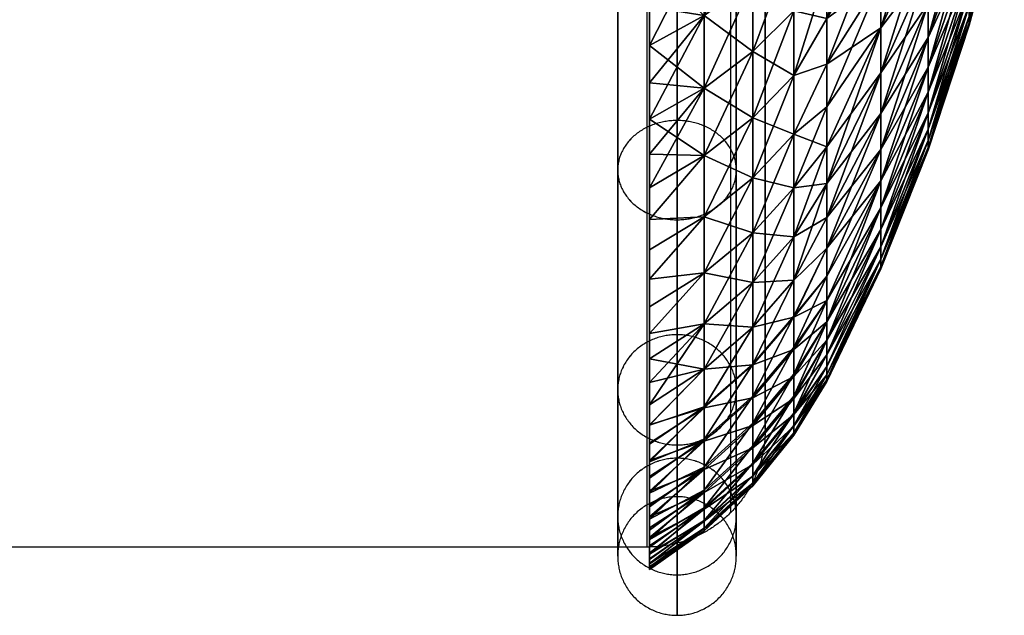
# Model space of a CAD drawing. Header units: millimetres. Extents: x -18993 to -17472, y -301 to 520.
# Tile 42 of 71: x -17519 to -17477, y 152 to 178. Entities that reach past the tile are written whole.
import ezdxf

# ---------------------------------------------------------------- set-up
doc = ezdxf.new("R2010")
doc.units = ezdxf.units.MM
for name, color, linetype, true_color in [('B', 7, 'Continuous', 0x1a1a1a), ('Calque 02', 7, 'Continuous', 0x343434), ('Calque 04', 7, 'Continuous', 0x4d4d4d)]:
    doc.layers.add(name, color=color, linetype=linetype, true_color=true_color)

msp = doc.modelspace()

# ---------------------------------------------------------------- linework, layer by layer
at = {"layer": 'Calque 02', "extrusion": (-1, 0, 0)}
for centre, radius in [((-255.284, 10502.673, 17489.015), 98.536), ((-255.284, 10502.673, 17487.551), 95)]:
    msp.add_arc(centre, radius, 0, 90, dxfattribs=at)
at = {"layer": 'Calque 02', "extrusion": (1, 0, 0)}
for centre, radius in [((255.284, 10502.673, -17489.015), 98.536), ((255.284, 10502.673, -17487.551), 95)]:
    msp.add_arc(centre, radius, 180, 270, dxfattribs=at)
at = {"layer": 'Calque 02'}
for points in [[(-17487.551, 510.284, 10502.673), (-17487.551, 335.284, 10502.673), (-17487.551, 160.284, 10502.673)], [(-17492.551, 155.284, 10502.673), (-17940.051, 155.284, 10502.673), (-18387.551, 155.284, 10502.673)]]:
    msp.add_open_spline(points, degree=2, dxfattribs=at)
for points, weights in [([(-17492.551, 155.284, 10502.673), (-17492.551, 155.284, 10602.673), (-17492.551, 255.284, 10602.673)], [1, 0.707106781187, 1]), ([(-17492.551, 155.284, 10502.673), (-17492.551, 155.284, 10402.673), (-17492.551, 255.284, 10402.673)], [1, 0.707106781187, 1]), ([(-17487.551, 160.284, 10502.673), (-17487.551, 155.284, 10502.673), (-17492.551, 155.284, 10502.673)], [1, 0.707106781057, 1])]:
    msp.add_rational_spline(points, weights, degree=2, dxfattribs=at)
at = {"layer": 'Calque 04'}
for points in [[(-17493.801, 255.225, 10602.703), (-17493.801, 249.106, 10602.703), (-17493.801, 236.5, 10601.546), (-17493.801, 217.805, 10596.171), (-17493.801, 199.826, 10586.857), (-17493.801, 183.783, 10573.826), (-17493.801, 170.751, 10557.783), (-17493.801, 161.437, 10539.805), (-17493.801, 156.062, 10521.107), (-17493.801, 154.344, 10502.384), (-17493.801, 156.062, 10483.659), (-17493.801, 161.437, 10464.964), (-17493.801, 170.751, 10446.985), (-17493.801, 183.783, 10430.942), (-17493.801, 199.826, 10417.91), (-17493.801, 217.804, 10408.597), (-17493.801, 236.501, 10403.221), (-17493.801, 249.105, 10402.064), (-17493.801, 255.225, 10402.065)], [(-17491.289, 255.225, 10600.191), (-17491.289, 249.26, 10600.191), (-17491.289, 236.969, 10599.063), (-17491.289, 218.742, 10593.823), (-17491.289, 201.213, 10584.742), (-17491.289, 185.572, 10572.037), (-17491.289, 172.866, 10556.395), (-17491.289, 163.786, 10538.868), (-17491.289, 158.545, 10520.639), (-17491.289, 156.87, 10502.384), (-17491.289, 158.545, 10484.128), (-17491.289, 163.786, 10465.901), (-17491.289, 172.867, 10448.372), (-17491.289, 185.572, 10432.731), (-17491.289, 201.213, 10420.026), (-17491.289, 218.741, 10410.945), (-17491.289, 236.97, 10405.704), (-17491.289, 249.258, 10404.576), (-17491.289, 255.225, 10404.577)], [(-17491.289, 255.225, 10605.215), (-17491.289, 248.953, 10605.215), (-17491.289, 236.031, 10604.029), (-17491.289, 216.868, 10598.52), (-17491.289, 198.438, 10588.972), (-17491.289, 181.994, 10575.615), (-17491.289, 168.636, 10559.17), (-17491.289, 159.089, 10540.742), (-17491.289, 153.579, 10521.576), (-17491.289, 151.818, 10502.384), (-17491.289, 153.579, 10483.19), (-17491.289, 159.089, 10464.027), (-17491.289, 168.636, 10445.598), (-17491.289, 181.994, 10429.153), (-17491.289, 198.439, 10415.795), (-17491.289, 216.867, 10406.248), (-17491.289, 236.032, 10400.738), (-17491.289, 248.952, 10399.552), (-17491.289, 255.225, 10399.553)], [(-17488.777, 255.225, 10602.703), (-17488.777, 249.106, 10602.703), (-17488.777, 236.5, 10601.546), (-17488.777, 217.805, 10596.171), (-17488.777, 199.826, 10586.857), (-17488.777, 183.783, 10573.826), (-17488.777, 170.751, 10557.783), (-17488.777, 161.437, 10539.805), (-17488.777, 156.062, 10521.107), (-17488.777, 154.344, 10502.384), (-17488.777, 156.062, 10483.659), (-17488.777, 161.437, 10464.964), (-17488.777, 170.751, 10446.985), (-17488.777, 183.783, 10430.942), (-17488.777, 199.826, 10417.91), (-17488.777, 217.804, 10408.597), (-17488.777, 236.501, 10403.221), (-17488.777, 249.105, 10402.064), (-17488.777, 255.225, 10402.065)]]:
    msp.add_open_spline(points, degree=3, knots=[0, 0, 0, 0, 18.685998, 38.494699, 59.12968, 80.204108, 101.278536, 121.913517, 141.722218, 160.408216, 179.094214, 198.902914, 219.537895, 240.612323, 261.686751, 282.321732, 302.130433, 320.816431, 320.816431, 320.816431, 320.816431], dxfattribs=at)
for points in [[(-17491.289, 173.361, 10555.905), (-17488.777, 173.361, 10555.905), (-17488.777, 171.258, 10557.279), (-17488.777, 169.156, 10558.654), (-17491.289, 169.156, 10558.654), (-17493.801, 169.156, 10558.654), (-17493.801, 171.258, 10557.279), (-17493.801, 173.361, 10555.905), (-17491.289, 173.361, 10555.905)], [(-17491.289, 173.361, 10448.863), (-17488.777, 173.361, 10448.863), (-17488.777, 171.258, 10447.488), (-17488.777, 169.155, 10446.114), (-17491.289, 169.155, 10446.114), (-17493.801, 169.155, 10446.114), (-17493.801, 171.258, 10447.488), (-17493.801, 173.361, 10448.863), (-17491.289, 173.361, 10448.863)], [(-17491.289, 164.285, 10538.386), (-17488.777, 164.285, 10538.386), (-17488.777, 161.949, 10539.311), (-17488.777, 159.614, 10540.236), (-17491.289, 159.614, 10540.236), (-17493.801, 159.614, 10540.236), (-17493.801, 161.949, 10539.311), (-17493.801, 164.285, 10538.386), (-17491.289, 164.285, 10538.386)], [(-17491.289, 164.285, 10466.382), (-17488.777, 164.285, 10466.382), (-17488.777, 161.949, 10465.457), (-17488.777, 159.613, 10464.532), (-17491.289, 159.613, 10464.532), (-17493.801, 159.613, 10464.532), (-17493.801, 161.949, 10465.457), (-17493.801, 164.285, 10466.382), (-17491.289, 164.285, 10466.382)], [(-17491.289, 159.051, 10484.586), (-17488.777, 159.051, 10484.586), (-17488.777, 156.58, 10484.129), (-17488.777, 154.11, 10483.672), (-17491.289, 154.11, 10483.672), (-17493.801, 154.11, 10483.672), (-17493.801, 156.58, 10484.129), (-17493.801, 159.051, 10484.586), (-17491.289, 159.051, 10484.586)], [(-17491.289, 159.05, 10520.181), (-17488.777, 159.05, 10520.181), (-17488.777, 156.58, 10520.638), (-17488.777, 154.11, 10521.095), (-17491.289, 154.11, 10521.095), (-17493.801, 154.11, 10521.095), (-17493.801, 156.58, 10520.638), (-17493.801, 159.05, 10520.181), (-17491.289, 159.05, 10520.181)], [(-17491.289, 157.418, 10502.384), (-17488.777, 157.418, 10502.384), (-17488.777, 154.906, 10502.384), (-17488.777, 152.394, 10502.384), (-17491.289, 152.394, 10502.384), (-17493.801, 152.394, 10502.384), (-17493.801, 154.906, 10502.384), (-17493.801, 157.418, 10502.384), (-17491.289, 157.418, 10502.384)]]:
    msp.add_rational_spline(points, [1, 0.707106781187, 1, 0.707106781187, 1, 0.707106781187, 1, 0.707106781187, 1], degree=2, knots=[0, 0, 0, 5.991905, 5.991905, 11.98381, 11.98381, 17.975715, 17.975715, 23.96762, 23.96762, 23.96762], dxfattribs=at)

# ---------------------------------------------------------------- meshes
at = {"layer": 'B'}
mesh = msp.add_polyface(dxfattribs=at)
corners = [(-17492.457, 196.855, 10503.212), (-17492.457, 154.452, 10498.54), (-17492.457, 154.369, 10500.876), (-17490.137, 162.822, 10539.127), (-17488.083, 166.494, 10542.868), (-17490.137, 164.751, 10543.662), (-17488.083, 163.043, 10534.194), (-17486.342, 166.589, 10537.636), (-17488.083, 164.603, 10538.422), (-17490.137, 161.231, 10534.814), (-17488.083, 161.684, 10529.897), (-17486.342, 163.736, 10529.301), (-17486.342, 165.064, 10533.502), (-17490.137, 159.845, 10530.431), (-17488.083, 160.529, 10525.54), (-17486.342, 162.606, 10525.042), (-17490.137, 158.667, 10525.988), (-17488.083, 159.581, 10521.135), (-17486.342, 161.679, 10520.734), (-17488.083, 158.841, 10516.689), (-17486.342, 160.956, 10516.388), (-17488.083, 159.484, 10485.807), (-17486.342, 161.584, 10486.196), (-17486.342, 160.902, 10490.419), (-17488.083, 160.438, 10481.268), (-17486.342, 162.517, 10481.758), (-17488.083, 161.611, 10476.781), (-17490.137, 159.771, 10476.251), (-17488.083, 163.001, 10472.355), (-17486.342, 163.664, 10477.371), (-17490.137, 161.188, 10471.738), (-17488.083, 164.603, 10468.003), (-17486.342, 165.022, 10473.044), (-17490.137, 162.822, 10467.298), (-17490.137, 164.751, 10462.763), (-17492.457, 162.259, 10542.045), (-17492.457, 161.307, 10539.727), (-17492.457, 160.449, 10537.48), (-17492.457, 164.336, 10546.604), (-17492.457, 163.268, 10544.338), (-17492.457, 159.645, 10535.213), (-17492.457, 159.689, 10471.083), (-17492.457, 160.472, 10468.881), (-17492.457, 162.258, 10464.38), (-17492.457, 163.268, 10462.087), (-17492.457, 164.336, 10459.82), (-17492.457, 161.307, 10466.698)]
mesh.append_faces([[corners[k] for k in face] for face in [(0, 1, 2, 2), (3, 4, 5, 5), (6, 7, 8, 8), (9, 6, 8, 8), (9, 8, 3, 3), (10, 11, 12, 12), (10, 12, 6, 6), (13, 10, 6, 6), (13, 6, 9, 9), (14, 15, 11, 11), (14, 11, 10, 10), (16, 14, 10, 10), (17, 18, 15, 15), (17, 15, 14, 14), (19, 20, 18, 18), (21, 22, 23, 23), (24, 25, 22, 22), (26, 25, 24, 24), (27, 26, 24, 24), (28, 29, 26, 26), (30, 28, 26, 26), (30, 26, 27, 27), (31, 32, 28, 28), (33, 31, 28, 28), (33, 28, 30, 30), (34, 31, 33, 33), (5, 35, 36, 36), (5, 36, 3, 3), (3, 36, 37, 37), (3, 37, 9, 9), (5, 38, 39, 39), (40, 9, 37, 37), (35, 5, 39, 39), (30, 41, 42, 42), (30, 42, 33, 33), (33, 43, 44, 44), (33, 44, 34, 34), (34, 44, 45, 45), (43, 33, 46, 46), (42, 46, 33, 33)]])
mesh = msp.add_polyface(dxfattribs=at)
corners = [(-17492.457, 155.998, 10521.263), (-17492.457, 196.855, 10528.508), (-17492.457, 155.611, 10519.027), (-17492.457, 156.464, 10523.622), (-17492.457, 155.275, 10516.783), (-17492.457, 196.855, 10503.212), (-17492.457, 154.576, 10510.014), (-17492.457, 154.757, 10512.276), (-17492.457, 154.99, 10514.532), (-17492.457, 154.446, 10507.749), (-17492.457, 156.988, 10525.97), (-17492.457, 157.568, 10528.304), (-17492.457, 154.368, 10505.481), (-17492.457, 155.03, 10491.554), (-17492.457, 154.782, 10493.878), (-17492.457, 155.332, 10489.236), (-17492.457, 196.855, 10477.917), (-17492.457, 156.099, 10484.626), (-17492.457, 155.688, 10486.927), (-17492.457, 156.564, 10482.336), (-17492.457, 157.082, 10480.057), (-17492.457, 154.452, 10498.54), (-17492.457, 154.59, 10496.207), (-17490.137, 164.751, 10543.662), (-17488.083, 166.494, 10542.868), (-17488.083, 168.608, 10547.213), (-17490.137, 166.907, 10548.094), (-17488.083, 164.603, 10538.422), (-17486.342, 166.589, 10537.636), (-17486.342, 168.438, 10541.983), (-17490.137, 162.822, 10539.127), (-17488.083, 163.043, 10534.194), (-17486.342, 165.064, 10533.502), (-17488.083, 164.603, 10468.003), (-17486.342, 166.589, 10468.789), (-17486.342, 165.022, 10473.044), (-17488.083, 166.494, 10463.557), (-17486.342, 168.438, 10464.442), (-17490.137, 164.751, 10462.763), (-17488.083, 168.608, 10459.212), (-17490.137, 166.907, 10458.331), (-17490.137, 169.284, 10454.014), (-17492.457, 165.46, 10548.843), (-17492.457, 164.336, 10546.604), (-17490.137, 169.284, 10552.411), (-17492.457, 167.877, 10553.233), (-17492.457, 166.641, 10551.054), (-17492.457, 164.336, 10459.82), (-17492.457, 165.46, 10457.581), (-17492.457, 166.641, 10455.371), (-17492.457, 167.877, 10453.192)]
mesh.append_faces([[corners[k] for k in face] for face in [(0, 1, 2, 2), (1, 0, 3, 3), (1, 4, 2, 2), (5, 6, 7, 7), (4, 5, 8, 8), (5, 9, 6, 6), (1, 3, 10, 10), (11, 1, 10, 10), (5, 12, 9, 9), (5, 13, 14, 14), (5, 15, 13, 13), (16, 17, 18, 18), (19, 16, 20, 20), (17, 16, 19, 19), (16, 18, 15, 15), (21, 5, 22, 22), (23, 24, 25, 25), (23, 25, 26, 26), (27, 28, 29, 29), (27, 29, 24, 24), (30, 27, 24, 24), (31, 32, 28, 28), (33, 34, 35, 35), (36, 37, 34, 34), (36, 34, 33, 33), (38, 36, 33, 33), (39, 37, 36, 36), (40, 39, 36, 36), (40, 36, 38, 38), (41, 39, 40, 40), (26, 42, 43, 43), (26, 43, 23, 23), (44, 45, 46, 46), (44, 46, 26, 26), (42, 26, 46, 46), (38, 47, 40, 40), (40, 48, 49, 49), (40, 49, 41, 41), (48, 40, 47, 47), (50, 41, 49, 49)]])
mesh = msp.add_polyface(dxfattribs=at)
corners = [(-17492.457, 166.641, 10551.054), (-17492.457, 196.855, 10553.804), (-17492.457, 165.46, 10548.843), (-17492.457, 164.336, 10546.604), (-17492.457, 163.268, 10544.338), (-17492.457, 196.855, 10528.508), (-17492.457, 161.307, 10539.727), (-17492.457, 162.259, 10542.045), (-17492.457, 159.645, 10535.213), (-17492.457, 160.449, 10537.48), (-17492.457, 158.897, 10532.927), (-17492.457, 196.855, 10477.917), (-17492.457, 158.959, 10473.303), (-17492.457, 158.28, 10475.539), (-17492.457, 159.689, 10471.083), (-17492.457, 163.268, 10462.087), (-17492.457, 162.258, 10464.38), (-17492.457, 161.307, 10466.698), (-17492.457, 164.336, 10459.82), (-17492.457, 196.855, 10452.621), (-17492.457, 165.46, 10457.581), (-17488.083, 170.938, 10551.446), (-17486.342, 172.782, 10550.369), (-17486.342, 175.266, 10554.386), (-17488.083, 173.479, 10555.555), (-17490.137, 169.284, 10552.411), (-17490.137, 171.876, 10556.603), (-17488.083, 168.608, 10547.213), (-17486.342, 170.504, 10546.23), (-17490.137, 166.907, 10548.094), (-17488.083, 166.494, 10542.868), (-17486.342, 168.438, 10541.983), (-17488.083, 170.938, 10454.979), (-17486.342, 170.504, 10460.194), (-17488.083, 168.608, 10459.212), (-17490.137, 169.284, 10454.014), (-17488.083, 173.479, 10450.87), (-17486.342, 172.782, 10456.056), (-17490.137, 171.876, 10449.822), (-17490.137, 174.738, 10445.682), (-17490.137, 174.738, 10560.743), (-17492.457, 171.94, 10559.618), (-17492.457, 170.512, 10557.495), (-17492.457, 169.167, 10555.381), (-17492.457, 173.422, 10561.704), (-17492.457, 167.877, 10553.233), (-17492.457, 171.94, 10446.806), (-17492.457, 173.422, 10444.721), (-17492.457, 167.877, 10453.192), (-17492.457, 169.167, 10451.044), (-17492.457, 170.512, 10448.93)]
mesh.append_faces([[corners[k] for k in face] for face in [(0, 1, 2, 2), (2, 1, 3, 3), (1, 4, 3, 3), (5, 6, 7, 7), (5, 7, 4, 4), (5, 8, 9, 9), (8, 5, 10, 10), (11, 12, 13, 13), (11, 14, 12, 12), (11, 15, 16, 16), (11, 16, 17, 17), (18, 19, 20, 20), (15, 19, 18, 18), (21, 22, 23, 23), (21, 23, 24, 24), (25, 21, 24, 24), (25, 24, 26, 26), (27, 28, 22, 22), (27, 22, 21, 21), (29, 27, 21, 21), (29, 21, 25, 25), (30, 31, 28, 28), (30, 28, 27, 27), (32, 33, 34, 34), (35, 32, 34, 34), (36, 37, 32, 32), (38, 36, 32, 32), (38, 32, 35, 35), (39, 36, 38, 38), (40, 41, 42, 42), (40, 42, 26, 26), (26, 42, 43, 43), (41, 40, 44, 44), (43, 25, 26, 26), (45, 25, 43, 43), (38, 46, 47, 47), (35, 48, 49, 49), (35, 49, 38, 38), (38, 49, 50, 50), (46, 38, 50, 50)]])
mesh = msp.add_polyface(dxfattribs=at)
corners = [(-17492.457, 173.422, 10561.704), (-17492.457, 196.855, 10553.804), (-17492.457, 171.94, 10559.618), (-17492.457, 170.512, 10557.495), (-17492.457, 169.167, 10555.381), (-17492.457, 166.641, 10551.054), (-17492.457, 167.877, 10553.233), (-17492.457, 174.957, 10563.751), (-17492.457, 154.757, 10512.276), (-17492.457, 154.99, 10514.532), (-17492.457, 196.855, 10503.212), (-17492.457, 160.449, 10537.48), (-17492.457, 161.307, 10539.727), (-17492.457, 196.855, 10528.508), (-17492.457, 158.205, 10530.624), (-17492.457, 158.897, 10532.927), (-17492.457, 157.568, 10528.304), (-17492.457, 163.268, 10544.338), (-17492.457, 155.275, 10516.783), (-17492.457, 154.342, 10503.212), (-17492.457, 154.368, 10505.481), (-17492.457, 154.782, 10493.878), (-17492.457, 154.59, 10496.207), (-17492.457, 158.28, 10475.539), (-17492.457, 157.655, 10477.791), (-17492.457, 196.855, 10477.917), (-17492.457, 161.307, 10466.698), (-17492.457, 160.472, 10468.881), (-17492.457, 159.689, 10471.083), (-17492.457, 157.082, 10480.057), (-17492.457, 196.855, 10452.621), (-17492.457, 167.877, 10453.192), (-17492.457, 166.641, 10455.371), (-17492.457, 169.167, 10451.044), (-17492.457, 165.46, 10457.581), (-17492.457, 174.957, 10442.674), (-17492.457, 173.422, 10444.721), (-17492.457, 171.94, 10446.806), (-17492.457, 176.545, 10440.667), (-17492.457, 154.369, 10500.876), (-17490.137, 177.81, 10564.731), (-17488.083, 182.505, 10567.272), (-17490.137, 181.083, 10568.554), (-17492.457, 181.61, 10571.524), (-17492.457, 179.873, 10569.646), (-17492.457, 178.184, 10567.723), (-17492.457, 176.545, 10565.758), (-17492.457, 174.957, 10563.751), (-17492.457, 173.422, 10561.704), (-17490.137, 174.738, 10560.743), (-17490.137, 171.876, 10449.822), (-17492.457, 173.422, 10444.721), (-17490.137, 174.738, 10445.682), (-17492.457, 174.957, 10442.674), (-17492.457, 176.545, 10440.667), (-17490.137, 177.81, 10441.694), (-17492.457, 178.184, 10438.701), (-17492.457, 179.873, 10436.779), (-17490.137, 181.083, 10437.87), (-17492.457, 181.61, 10434.901)]
mesh.append_faces([[corners[k] for k in face] for face in [(0, 1, 2, 2), (3, 1, 4, 4), (1, 5, 6, 6), (7, 1, 0, 0), (8, 9, 10, 10), (11, 12, 13, 13), (14, 15, 13, 13), (16, 14, 13, 13), (1, 13, 17, 17), (13, 10, 18, 18), (19, 20, 10, 10), (21, 22, 10, 10), (23, 24, 25, 25), (26, 27, 25, 25), (27, 28, 25, 25), (24, 29, 25, 25), (30, 31, 32, 32), (30, 33, 31, 31), (32, 34, 30, 30), (30, 35, 36, 36), (30, 36, 37, 37), (35, 30, 38, 38), (39, 19, 10, 10), (40, 41, 42, 42), (43, 44, 42, 42), (44, 45, 42, 42), (42, 45, 46, 46), (42, 46, 40, 40), (40, 47, 48, 48), (40, 48, 49, 49), (40, 46, 47, 47), (50, 51, 52, 52), (52, 53, 54, 54), (52, 54, 55, 55), (55, 56, 57, 57), (55, 57, 58, 58), (55, 54, 56, 56), (53, 52, 51, 51), (58, 57, 59, 59)]])
mesh = msp.add_polyface(dxfattribs=at)
corners = [(-17492.457, 170.512, 10557.495), (-17492.457, 171.94, 10559.618), (-17492.457, 196.855, 10553.804), (-17492.457, 167.877, 10553.233), (-17492.457, 169.167, 10555.381), (-17492.457, 187.107, 10576.88), (-17492.457, 185.229, 10575.142), (-17492.457, 183.396, 10573.357), (-17492.457, 178.184, 10567.723), (-17492.457, 179.873, 10569.646), (-17492.457, 181.61, 10571.524), (-17492.457, 176.545, 10565.758), (-17492.457, 174.957, 10563.751), (-17492.457, 171.94, 10446.806), (-17492.457, 170.512, 10448.93), (-17492.457, 196.855, 10452.621), (-17492.457, 169.167, 10451.044), (-17492.457, 179.873, 10436.779), (-17492.457, 178.184, 10438.701), (-17492.457, 181.61, 10434.901), (-17492.457, 176.545, 10440.667), (-17492.457, 183.396, 10433.068), (-17492.457, 185.229, 10431.282), (-17492.457, 163.268, 10462.087), (-17492.457, 196.855, 10477.917), (-17492.457, 155.332, 10489.236), (-17492.457, 196.855, 10503.212), (-17490.137, 184.549, 10572.204), (-17488.083, 185.903, 10570.85), (-17488.083, 189.481, 10574.248), (-17490.137, 188.198, 10575.67), (-17490.137, 181.083, 10568.554), (-17488.083, 182.505, 10567.272), (-17490.137, 184.549, 10434.221), (-17488.083, 185.903, 10435.575), (-17488.083, 182.505, 10439.153), (-17490.137, 181.083, 10437.87), (-17490.137, 188.198, 10430.755), (-17490.137, 192.022, 10427.482), (-17488.083, 189.481, 10432.177), (-17492.457, 185.229, 10575.142), (-17492.457, 183.396, 10573.357), (-17490.137, 192.022, 10578.943), (-17492.457, 189.03, 10578.569), (-17492.457, 187.107, 10576.88), (-17492.457, 181.61, 10571.524), (-17492.457, 181.61, 10434.901), (-17492.457, 183.396, 10433.068), (-17492.457, 185.229, 10431.282), (-17492.457, 187.107, 10429.545), (-17492.457, 189.03, 10427.856)]
mesh.append_faces([[corners[k] for k in face] for face in [(0, 1, 2, 2), (3, 4, 2, 2), (5, 2, 6, 6), (2, 7, 6, 6), (2, 8, 9, 9), (7, 2, 10, 10), (9, 10, 2, 2), (2, 11, 8, 8), (12, 11, 2, 2), (13, 14, 15, 15), (14, 16, 15, 15), (17, 18, 15, 15), (19, 17, 15, 15), (20, 15, 18, 18), (21, 15, 22, 22), (19, 15, 21, 21), (15, 23, 24, 24), (24, 25, 26, 26), (27, 28, 29, 29), (27, 29, 30, 30), (31, 32, 28, 28), (31, 28, 27, 27), (33, 34, 35, 35), (33, 35, 36, 36), (37, 34, 33, 33), (38, 39, 37, 37), (30, 40, 41, 41), (30, 41, 27, 27), (42, 43, 30, 30), (30, 43, 44, 44), (30, 44, 40, 40), (27, 41, 45, 45), (31, 27, 45, 45), (36, 46, 47, 47), (36, 47, 33, 33), (33, 48, 49, 49), (33, 49, 37, 37), (37, 49, 50, 50), (48, 33, 47, 47), (50, 38, 37, 37)]])
mesh = msp.add_polyface(dxfattribs=at)
corners = [(-17482.652, 177.285, 10543.972), (-17480.651, 181.732, 10541.595), (-17480.651, 183.702, 10545.072), (-17482.652, 179.376, 10547.665), (-17482.652, 175.376, 10540.181), (-17480.651, 179.936, 10538.025), (-17480.651, 178.316, 10534.371), (-17478.917, 184.714, 10535.765), (-17480.651, 176.878, 10530.643), (-17478.917, 181.855, 10528.862), (-17478.917, 183.2, 10532.348), (-17480.651, 175.624, 10526.848), (-17478.917, 180.683, 10525.314), (-17478.917, 179.686, 10521.712), (-17477.429, 185.943, 10523.718), (-17480.651, 174.558, 10522.996), (-17478.917, 178.867, 10518.066), (-17477.429, 185.018, 10520.376), (-17478.917, 178.229, 10514.384), (-17477.429, 184.259, 10516.993), (-17478.917, 177.771, 10510.675), (-17477.429, 183.666, 10513.577), (-17478.917, 177.496, 10506.948), (-17477.429, 182.986, 10506.679), (-17477.429, 183.242, 10510.136), (-17478.917, 177.404, 10503.212), (-17477.429, 182.901, 10503.212), (-17478.917, 177.496, 10499.477), (-17477.429, 182.986, 10499.746), (-17478.917, 177.771, 10495.75), (-17477.429, 183.242, 10496.289), (-17478.917, 178.229, 10492.041), (-17478.917, 178.867, 10488.359), (-17477.429, 183.666, 10492.848), (-17478.917, 179.686, 10484.713), (-17477.429, 184.259, 10489.431), (-17480.651, 174.558, 10483.428), (-17478.917, 180.683, 10481.111), (-17477.429, 185.018, 10486.049), (-17480.651, 175.624, 10479.577), (-17480.651, 176.878, 10475.782), (-17478.917, 181.855, 10477.563), (-17480.651, 178.316, 10472.053), (-17478.917, 183.2, 10474.076), (-17480.651, 179.936, 10468.4), (-17482.652, 175.376, 10466.244), (-17480.651, 181.732, 10464.83), (-17478.917, 184.714, 10470.66), (-17482.652, 177.285, 10462.453), (-17482.652, 179.376, 10458.76), (-17480.651, 183.702, 10461.353), (-17482.652, 181.647, 10455.175), (-17484.939, 175.751, 10550.882), (-17482.652, 181.647, 10551.25), (-17484.939, 177.682, 10553.899), (-17482.652, 184.091, 10554.72), (-17484.939, 177.682, 10452.526), (-17482.652, 184.091, 10451.705), (-17484.939, 179.731, 10449.587), (-17484.939, 181.893, 10446.73)]
mesh.append_faces([[corners[k] for k in face] for face in [(0, 1, 2, 2), (0, 2, 3, 3), (4, 5, 1, 1), (6, 7, 5, 5), (8, 9, 10, 10), (8, 10, 6, 6), (11, 12, 9, 9), (13, 14, 12, 12), (15, 13, 12, 12), (16, 17, 13, 13), (18, 19, 16, 16), (20, 21, 18, 18), (22, 23, 24, 24), (22, 24, 20, 20), (25, 26, 23, 23), (25, 23, 22, 22), (27, 28, 26, 26), (27, 26, 25, 25), (29, 30, 28, 28), (29, 28, 27, 27), (31, 30, 29, 29), (32, 33, 31, 31), (34, 35, 32, 32), (36, 34, 32, 32), (37, 38, 34, 34), (39, 37, 34, 34), (40, 41, 37, 37), (42, 43, 41, 41), (42, 41, 40, 40), (44, 43, 42, 42), (45, 44, 42, 42), (46, 47, 44, 44), (48, 46, 44, 44), (49, 50, 46, 46), (49, 46, 48, 48), (51, 50, 49, 49), (52, 3, 53, 53), (54, 53, 55, 55), (49, 56, 51, 51), (57, 58, 59, 59)]])
mesh = msp.add_polyface(dxfattribs=at)
corners = [(-17484.939, 175.751, 10550.882), (-17482.652, 181.647, 10551.25), (-17484.939, 177.682, 10553.899), (-17482.652, 184.091, 10554.72), (-17484.939, 179.731, 10556.838), (-17482.652, 179.376, 10547.665), (-17484.939, 173.939, 10547.791), (-17482.652, 177.285, 10543.972), (-17484.939, 172.251, 10544.632), (-17482.652, 177.285, 10462.453), (-17484.939, 173.939, 10458.634), (-17484.939, 175.751, 10455.543), (-17482.652, 181.647, 10455.175), (-17484.939, 177.682, 10452.526), (-17484.939, 179.731, 10449.587), (-17482.652, 179.376, 10458.76), (-17490.137, 177.81, 10564.731), (-17488.083, 179.296, 10563.523), (-17488.083, 182.505, 10567.272), (-17488.083, 176.285, 10559.614), (-17486.342, 178.01, 10558.355), (-17486.342, 180.954, 10562.176), (-17490.137, 174.738, 10560.743), (-17488.083, 173.479, 10555.555), (-17486.342, 175.266, 10554.386), (-17490.137, 171.876, 10556.603), (-17488.083, 176.285, 10446.811), (-17486.342, 178.01, 10448.07), (-17486.342, 175.267, 10452.039), (-17488.083, 173.479, 10450.87), (-17490.137, 174.738, 10445.682), (-17488.083, 179.296, 10442.902), (-17486.342, 180.954, 10444.249), (-17490.137, 177.81, 10441.694), (-17488.083, 182.505, 10439.153), (-17490.137, 181.083, 10437.87), (-17484.939, 181.893, 10559.695), (-17484.939, 179.731, 10556.838), (-17484.939, 177.682, 10553.899), (-17486.342, 172.782, 10550.369), (-17484.939, 173.939, 10547.791), (-17484.939, 175.751, 10550.882), (-17484.939, 177.682, 10452.526), (-17484.939, 175.751, 10455.543), (-17484.939, 179.731, 10449.587), (-17484.939, 173.939, 10458.634), (-17486.342, 172.782, 10456.056), (-17484.939, 181.893, 10446.73)]
mesh.append_faces([[corners[k] for k in face] for face in [(0, 1, 2, 2), (2, 3, 4, 4), (5, 0, 6, 6), (7, 6, 8, 8), (9, 10, 11, 11), (12, 13, 14, 14), (15, 11, 13, 13), (16, 17, 18, 18), (19, 20, 21, 21), (19, 21, 17, 17), (22, 19, 17, 17), (22, 17, 16, 16), (23, 24, 20, 20), (23, 20, 19, 19), (25, 23, 19, 19), (25, 19, 22, 22), (26, 27, 28, 28), (26, 28, 29, 29), (30, 26, 29, 29), (31, 32, 27, 27), (31, 27, 26, 26), (33, 31, 26, 26), (33, 26, 30, 30), (34, 32, 31, 31), (35, 34, 31, 31), (35, 31, 33, 33), (36, 21, 20, 20), (36, 20, 37, 37), (37, 20, 24, 24), (37, 24, 38, 38), (39, 40, 41, 41), (24, 41, 38, 38), (24, 39, 41, 41), (42, 43, 28, 28), (42, 28, 27, 27), (42, 27, 44, 44), (43, 45, 46, 46), (44, 27, 32, 32), (44, 32, 47, 47), (28, 43, 46, 46)]])
mesh = msp.add_polyface(dxfattribs=at)
corners = [(-17482.652, 175.376, 10540.181), (-17480.651, 181.732, 10541.595), (-17482.652, 177.285, 10543.972), (-17482.652, 173.657, 10536.301), (-17480.651, 178.316, 10534.371), (-17480.651, 179.936, 10538.025), (-17482.652, 172.129, 10532.342), (-17480.651, 176.878, 10530.643), (-17480.651, 175.624, 10526.848), (-17478.917, 181.855, 10528.862), (-17482.652, 170.798, 10528.312), (-17480.651, 174.558, 10522.996), (-17478.917, 180.683, 10525.314), (-17482.652, 169.666, 10524.222), (-17480.651, 173.683, 10519.097), (-17478.917, 178.867, 10518.066), (-17478.917, 179.686, 10521.712), (-17480.651, 172.999, 10515.16), (-17478.917, 178.229, 10514.384), (-17480.651, 172.51, 10511.193), (-17478.917, 177.771, 10510.675), (-17480.651, 172.216, 10507.208), (-17478.917, 177.496, 10506.948), (-17480.651, 172.118, 10503.212), (-17478.917, 177.404, 10503.212), (-17480.651, 172.216, 10499.217), (-17478.917, 177.496, 10499.477), (-17480.651, 172.51, 10495.232), (-17478.917, 177.771, 10495.75), (-17480.651, 172.999, 10491.265), (-17478.917, 178.229, 10492.041), (-17480.651, 173.683, 10487.328), (-17478.917, 178.867, 10488.359), (-17480.651, 174.558, 10483.428), (-17480.651, 175.624, 10479.577), (-17478.917, 179.686, 10484.713), (-17482.652, 170.798, 10478.113), (-17480.651, 176.878, 10475.782), (-17478.917, 180.683, 10481.111), (-17482.652, 172.129, 10474.083), (-17482.652, 173.657, 10470.123), (-17480.651, 178.316, 10472.053), (-17482.652, 175.376, 10466.244), (-17482.652, 177.285, 10462.453), (-17480.651, 179.936, 10468.4), (-17484.939, 170.687, 10541.408), (-17482.652, 179.376, 10547.665), (-17484.939, 173.939, 10547.791), (-17484.939, 170.687, 10465.016), (-17484.939, 175.751, 10455.543), (-17482.652, 179.376, 10458.76), (-17484.939, 172.251, 10461.793), (-17484.939, 173.939, 10458.634)]
mesh.append_faces([[corners[k] for k in face] for face in [(0, 1, 2, 2), (3, 4, 5, 5), (3, 5, 0, 0), (6, 7, 4, 4), (6, 4, 3, 3), (8, 9, 7, 7), (10, 8, 7, 7), (11, 12, 8, 8), (13, 11, 8, 8), (14, 15, 16, 16), (14, 16, 11, 11), (17, 18, 15, 15), (17, 15, 14, 14), (19, 20, 18, 18), (19, 18, 17, 17), (21, 22, 20, 20), (21, 20, 19, 19), (23, 24, 22, 22), (25, 26, 24, 24), (27, 28, 26, 26), (27, 26, 25, 25), (29, 30, 28, 28), (29, 28, 27, 27), (31, 32, 30, 30), (31, 30, 29, 29), (33, 32, 31, 31), (34, 35, 33, 33), (36, 34, 33, 33), (37, 38, 34, 34), (39, 37, 34, 34), (40, 41, 37, 37), (40, 37, 39, 39), (42, 41, 40, 40), (43, 44, 42, 42), (2, 45, 0, 0), (46, 47, 2, 2), (40, 48, 42, 42), (43, 49, 50, 50), (42, 51, 43, 43), (52, 43, 51, 51)]])
mesh = msp.add_polyface(dxfattribs=at)
corners = [(-17482.652, 170.798, 10528.312), (-17480.651, 176.878, 10530.643), (-17482.652, 172.129, 10532.342), (-17482.652, 169.666, 10524.222), (-17480.651, 175.624, 10526.848), (-17482.652, 168.736, 10520.081), (-17480.651, 173.683, 10519.097), (-17480.651, 174.558, 10522.996), (-17482.652, 168.011, 10515.9), (-17480.651, 172.999, 10515.16), (-17482.652, 167.491, 10511.688), (-17480.651, 172.51, 10511.193), (-17482.652, 167.179, 10507.455), (-17480.651, 172.216, 10507.208), (-17480.651, 172.118, 10503.212), (-17478.917, 177.496, 10506.948), (-17482.652, 167.075, 10503.212), (-17480.651, 172.216, 10499.217), (-17478.917, 177.404, 10503.212), (-17482.652, 167.179, 10498.97), (-17482.652, 167.491, 10494.737), (-17480.651, 172.51, 10495.232), (-17482.652, 168.011, 10490.525), (-17480.651, 172.999, 10491.265), (-17482.652, 168.736, 10486.344), (-17480.651, 173.683, 10487.328), (-17482.652, 169.666, 10482.203), (-17480.651, 174.558, 10483.428), (-17482.652, 170.798, 10478.113), (-17482.652, 172.129, 10474.083), (-17480.651, 175.624, 10479.577), (-17482.652, 177.285, 10543.972), (-17484.939, 172.251, 10544.632), (-17484.939, 170.687, 10541.408), (-17482.652, 175.376, 10540.181), (-17484.939, 169.251, 10538.126), (-17482.652, 173.657, 10536.301), (-17484.939, 167.946, 10534.79), (-17484.939, 166.772, 10531.405), (-17484.939, 169.251, 10468.299), (-17482.652, 173.657, 10470.123), (-17484.939, 170.687, 10465.016), (-17482.652, 175.376, 10466.244), (-17484.939, 172.251, 10461.793), (-17484.939, 167.946, 10471.635), (-17488.083, 170.938, 10454.979), (-17486.342, 172.782, 10456.056), (-17486.342, 170.504, 10460.194), (-17488.083, 173.479, 10450.87), (-17486.342, 175.267, 10452.039), (-17484.939, 172.251, 10544.632), (-17486.342, 170.504, 10546.23), (-17486.342, 168.438, 10541.983), (-17484.939, 170.687, 10541.408), (-17484.939, 173.939, 10547.791), (-17486.342, 172.782, 10550.369), (-17484.939, 170.687, 10465.016), (-17486.342, 168.438, 10464.442), (-17484.939, 172.251, 10461.793), (-17484.939, 173.939, 10458.634), (-17484.939, 169.251, 10468.299)]
mesh.append_faces([[corners[k] for k in face] for face in [(0, 1, 2, 2), (3, 4, 0, 0), (5, 6, 7, 7), (5, 7, 3, 3), (8, 9, 6, 6), (8, 6, 5, 5), (10, 11, 9, 9), (12, 13, 11, 11), (14, 15, 13, 13), (16, 14, 13, 13), (17, 18, 14, 14), (19, 17, 14, 14), (20, 21, 17, 17), (22, 23, 21, 21), (24, 25, 23, 23), (26, 27, 25, 25), (26, 25, 24, 24), (28, 27, 26, 26), (29, 30, 28, 28), (31, 32, 33, 33), (34, 33, 35, 35), (34, 35, 36, 36), (36, 35, 37, 37), (36, 37, 2, 2), (2, 38, 0, 0), (29, 39, 40, 40), (40, 39, 41, 41), (42, 41, 43, 43), (28, 44, 29, 29), (45, 46, 47, 47), (48, 49, 46, 46), (50, 51, 52, 52), (50, 52, 53, 53), (54, 55, 51, 51), (54, 51, 50, 50), (56, 57, 47, 47), (56, 47, 58, 58), (58, 47, 46, 46), (58, 46, 59, 59), (60, 57, 56, 56)]])
mesh = msp.add_polyface(dxfattribs=at)
corners = [(-17482.652, 167.491, 10511.688), (-17480.651, 172.999, 10515.16), (-17482.652, 168.011, 10515.9), (-17482.652, 167.179, 10507.455), (-17480.651, 172.51, 10511.193), (-17482.652, 167.075, 10503.212), (-17480.651, 172.216, 10507.208), (-17482.652, 167.179, 10498.97), (-17480.651, 172.118, 10503.212), (-17482.652, 167.491, 10494.737), (-17480.651, 172.216, 10499.217), (-17482.652, 168.011, 10490.525), (-17480.651, 172.51, 10495.232), (-17482.652, 168.736, 10486.344), (-17480.651, 172.999, 10491.265), (-17482.652, 172.129, 10532.342), (-17484.939, 167.946, 10534.79), (-17484.939, 166.772, 10531.405), (-17482.652, 169.666, 10524.222), (-17484.939, 164.827, 10524.511), (-17484.939, 164.06, 10521.011), (-17482.652, 168.736, 10520.081), (-17484.939, 162.939, 10513.936), (-17484.939, 163.43, 10517.485), (-17482.652, 170.798, 10528.312), (-17484.939, 165.732, 10527.977), (-17484.939, 162.377, 10506.794), (-17484.939, 162.307, 10503.212), (-17484.939, 162.377, 10499.631), (-17484.939, 162.588, 10496.054), (-17484.939, 164.06, 10485.414), (-17482.652, 169.666, 10482.203), (-17484.939, 164.827, 10481.914), (-17484.939, 165.732, 10478.448), (-17482.652, 170.798, 10478.113), (-17484.939, 163.43, 10488.94), (-17482.652, 172.129, 10474.083), (-17484.939, 167.946, 10471.635), (-17484.939, 169.251, 10468.299), (-17484.939, 166.772, 10475.02), (-17488.083, 168.608, 10459.212), (-17486.342, 170.504, 10460.194), (-17486.342, 168.438, 10464.442), (-17484.939, 170.687, 10541.408), (-17486.342, 168.438, 10541.983), (-17486.342, 166.589, 10537.636), (-17484.939, 169.251, 10538.126), (-17486.342, 165.064, 10533.502), (-17484.939, 166.772, 10531.405), (-17484.939, 167.946, 10534.79), (-17486.342, 163.736, 10529.301), (-17484.939, 165.732, 10527.977), (-17484.939, 167.946, 10471.635), (-17484.939, 166.772, 10475.02), (-17486.342, 165.022, 10473.044), (-17484.939, 169.251, 10468.299), (-17486.342, 166.589, 10468.789), (-17484.939, 165.732, 10478.448)]
mesh.append_faces([[corners[k] for k in face] for face in [(0, 1, 2, 2), (3, 4, 0, 0), (5, 6, 3, 3), (7, 8, 5, 5), (9, 10, 7, 7), (11, 12, 9, 9), (13, 14, 11, 11), (15, 16, 17, 17), (18, 19, 20, 20), (18, 20, 21, 21), (2, 22, 0, 0), (21, 23, 2, 2), (24, 25, 19, 19), (24, 19, 18, 18), (0, 26, 3, 3), (27, 5, 3, 3), (25, 24, 17, 17), (5, 28, 7, 7), (7, 29, 9, 9), (11, 30, 13, 13), (31, 32, 33, 33), (31, 33, 34, 34), (13, 30, 32, 32), (13, 32, 31, 31), (9, 35, 11, 11), (36, 37, 38, 38), (34, 39, 37, 37), (34, 33, 39, 39), (40, 41, 42, 42), (43, 44, 45, 45), (43, 45, 46, 46), (47, 48, 49, 49), (48, 50, 51, 51), (45, 49, 46, 46), (47, 49, 45, 45), (52, 53, 54, 54), (55, 52, 56, 56), (57, 54, 53, 53), (55, 56, 42, 42), (52, 54, 56, 56)]])
mesh = msp.add_polyface(dxfattribs=at)
corners = [(-17482.652, 168.011, 10515.9), (-17484.939, 163.43, 10517.485), (-17484.939, 162.939, 10513.936), (-17482.652, 168.736, 10520.081), (-17484.939, 164.06, 10521.011), (-17482.652, 167.491, 10511.688), (-17484.939, 162.588, 10510.371), (-17484.939, 162.377, 10506.794), (-17484.939, 162.307, 10503.212), (-17482.652, 167.179, 10507.455), (-17482.652, 167.075, 10503.212), (-17484.939, 162.377, 10499.631), (-17482.652, 167.179, 10498.97), (-17484.939, 162.588, 10496.054), (-17482.652, 168.011, 10490.525), (-17484.939, 163.43, 10488.94), (-17484.939, 164.06, 10485.414), (-17482.652, 167.491, 10494.737), (-17484.939, 162.939, 10492.489), (-17488.083, 161.611, 10476.781), (-17486.342, 163.664, 10477.371), (-17486.342, 162.517, 10481.758), (-17488.083, 163.001, 10472.355), (-17486.342, 165.022, 10473.044), (-17484.939, 166.772, 10531.405), (-17486.342, 165.064, 10533.502), (-17486.342, 163.736, 10529.301), (-17484.939, 164.827, 10524.511), (-17486.342, 162.606, 10525.042), (-17486.342, 161.679, 10520.734), (-17484.939, 164.06, 10521.011), (-17486.342, 160.956, 10516.388), (-17484.939, 163.43, 10517.485), (-17484.939, 165.732, 10527.977), (-17484.939, 162.588, 10510.371), (-17484.939, 162.939, 10513.936), (-17486.342, 160.438, 10512.012), (-17486.342, 160.127, 10507.617), (-17484.939, 162.377, 10506.794), (-17486.342, 160.023, 10503.212), (-17484.939, 162.307, 10503.212), (-17486.342, 160.121, 10498.936), (-17484.939, 162.377, 10499.631), (-17484.939, 162.588, 10496.054), (-17486.342, 160.414, 10494.668), (-17486.342, 160.902, 10490.419), (-17484.939, 162.939, 10492.489), (-17484.939, 163.43, 10488.94), (-17486.342, 161.584, 10486.196), (-17484.939, 164.06, 10485.414), (-17484.939, 164.827, 10481.914), (-17484.939, 165.732, 10478.448)]
mesh.append_faces([[corners[k] for k in face] for face in [(0, 1, 2, 2), (3, 4, 1, 1), (5, 6, 7, 7), (5, 2, 6, 6), (8, 9, 7, 7), (10, 8, 11, 11), (12, 11, 13, 13), (14, 15, 16, 16), (17, 18, 15, 15), (18, 17, 13, 13), (19, 20, 21, 21), (22, 23, 20, 20), (24, 25, 26, 26), (27, 28, 29, 29), (27, 29, 30, 30), (30, 29, 31, 31), (30, 31, 32, 32), (33, 26, 28, 28), (33, 28, 27, 27), (34, 35, 36, 36), (34, 36, 37, 37), (34, 37, 38, 38), (35, 31, 36, 36), (31, 35, 32, 32), (39, 40, 38, 38), (39, 38, 37, 37), (40, 39, 41, 41), (40, 41, 42, 42), (43, 44, 45, 45), (43, 45, 46, 46), (42, 41, 44, 44), (42, 44, 43, 43), (47, 48, 49, 49), (49, 48, 21, 21), (49, 21, 50, 50), (45, 47, 46, 46), (50, 21, 20, 20), (50, 20, 51, 51), (51, 20, 23, 23), (48, 47, 45, 45)]])
mesh = msp.add_polyface(dxfattribs=at)
corners = [(-17490.137, 158.667, 10525.988), (-17488.083, 161.684, 10529.897), (-17490.137, 159.845, 10530.431), (-17490.137, 157.699, 10521.494), (-17488.083, 159.581, 10521.135), (-17488.083, 160.529, 10525.54), (-17488.083, 158.841, 10516.689), (-17486.342, 161.679, 10520.734), (-17490.137, 156.945, 10516.959), (-17488.083, 158.312, 10512.213), (-17486.342, 160.438, 10512.012), (-17486.342, 160.956, 10516.388), (-17490.137, 156.405, 10512.394), (-17488.083, 157.993, 10507.718), (-17486.342, 160.127, 10507.617), (-17490.137, 156.08, 10507.808), (-17488.083, 157.887, 10503.212), (-17486.342, 160.023, 10503.212), (-17488.083, 157.987, 10498.838), (-17486.342, 160.121, 10498.936), (-17488.083, 158.287, 10494.473), (-17486.342, 160.414, 10494.668), (-17490.137, 156.38, 10494.298), (-17488.083, 158.786, 10490.126), (-17486.342, 160.902, 10490.419), (-17490.137, 156.889, 10489.864), (-17488.083, 159.484, 10485.807), (-17490.137, 157.6, 10485.458), (-17488.083, 160.438, 10481.268), (-17486.342, 161.584, 10486.196), (-17490.137, 158.574, 10480.829), (-17490.137, 159.771, 10476.251), (-17490.137, 161.231, 10534.814), (-17492.457, 159.645, 10535.213), (-17492.457, 158.897, 10532.927), (-17492.457, 158.205, 10530.624), (-17492.457, 157.568, 10528.304), (-17492.457, 156.564, 10482.336), (-17492.457, 157.082, 10480.057), (-17492.457, 157.655, 10477.791), (-17492.457, 158.28, 10475.539), (-17492.457, 158.959, 10473.303), (-17490.137, 161.188, 10471.738), (-17492.457, 159.689, 10471.083)]
mesh.append_faces([[corners[k] for k in face] for face in [(0, 1, 2, 2), (3, 4, 5, 5), (3, 5, 0, 0), (6, 7, 4, 4), (8, 6, 4, 4), (8, 4, 3, 3), (9, 10, 11, 11), (9, 11, 6, 6), (12, 9, 6, 6), (13, 14, 10, 10), (13, 10, 9, 9), (15, 13, 9, 9), (16, 17, 14, 14), (16, 14, 13, 13), (18, 19, 17, 17), (18, 17, 16, 16), (20, 21, 19, 19), (20, 19, 18, 18), (22, 20, 18, 18), (23, 24, 21, 21), (23, 21, 20, 20), (25, 23, 20, 20), (26, 24, 23, 23), (27, 26, 23, 23), (28, 29, 26, 26), (30, 28, 26, 26), (30, 26, 27, 27), (31, 28, 30, 30), (32, 33, 34, 34), (32, 34, 2, 2), (2, 35, 36, 36), (2, 36, 0, 0), (2, 34, 35, 35), (27, 37, 30, 30), (30, 38, 39, 39), (30, 39, 31, 31), (31, 40, 41, 41), (31, 41, 42, 42), (41, 43, 42, 42), (39, 40, 31, 31)]])
mesh = msp.add_polyface(dxfattribs=at)
corners = [(-17490.137, 156.405, 10512.394), (-17488.083, 158.841, 10516.689), (-17490.137, 156.945, 10516.959), (-17490.137, 156.08, 10507.808), (-17488.083, 158.312, 10512.213), (-17490.137, 155.971, 10503.212), (-17488.083, 157.887, 10503.212), (-17488.083, 157.993, 10507.718), (-17490.137, 156.074, 10498.751), (-17488.083, 157.987, 10498.838), (-17490.137, 156.38, 10494.298), (-17490.137, 156.889, 10489.864), (-17488.083, 158.287, 10494.473), (-17490.137, 157.6, 10485.458), (-17488.083, 158.786, 10490.126), (-17490.137, 157.699, 10521.494), (-17492.457, 155.998, 10521.263), (-17492.457, 155.611, 10519.027), (-17492.457, 155.275, 10516.783), (-17492.457, 154.99, 10514.532), (-17490.137, 158.667, 10525.988), (-17492.457, 156.988, 10525.97), (-17492.457, 156.464, 10523.622), (-17492.457, 154.757, 10512.276), (-17492.457, 154.576, 10510.014), (-17492.457, 157.568, 10528.304), (-17492.457, 154.446, 10507.749), (-17492.457, 154.368, 10505.481), (-17492.457, 154.452, 10498.54), (-17492.457, 154.59, 10496.207), (-17492.457, 154.782, 10493.878), (-17492.457, 155.03, 10491.554), (-17492.457, 156.099, 10484.626), (-17492.457, 156.564, 10482.336), (-17492.457, 155.332, 10489.236), (-17492.457, 155.688, 10486.927), (-17492.457, 154.342, 10503.212), (-17492.457, 154.369, 10500.876), (-17490.137, 158.574, 10480.829), (-17492.457, 157.082, 10480.057)]
mesh.append_faces([[corners[k] for k in face] for face in [(0, 1, 2, 2), (3, 4, 0, 0), (5, 6, 7, 7), (5, 7, 3, 3), (8, 9, 6, 6), (8, 6, 5, 5), (10, 9, 8, 8), (11, 12, 10, 10), (13, 14, 11, 11), (15, 16, 17, 17), (15, 17, 2, 2), (2, 18, 19, 19), (2, 19, 0, 0), (20, 21, 22, 22), (20, 22, 15, 15), (0, 23, 24, 24), (0, 24, 3, 3), (20, 25, 21, 21), (15, 22, 16, 16), (0, 19, 23, 23), (3, 24, 26, 26), (3, 26, 27, 27), (18, 2, 17, 17), (5, 3, 27, 27), (8, 28, 29, 29), (8, 29, 10, 10), (10, 30, 31, 31), (10, 31, 11, 11), (13, 32, 33, 33), (11, 34, 35, 35), (11, 35, 13, 13), (5, 36, 37, 37), (5, 37, 8, 8), (36, 5, 27, 27), (30, 10, 29, 29), (37, 28, 8, 8), (34, 11, 31, 31), (32, 13, 35, 35), (38, 33, 39, 39)]])

doc.saveas('drawing.dxf')
